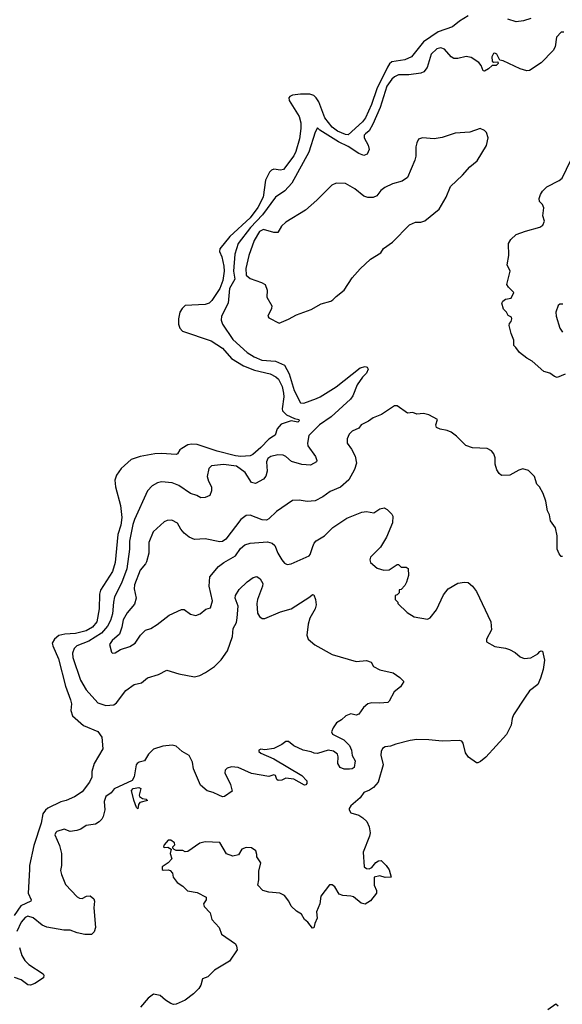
# Model space of a CAD drawing. Extents: x 2220333 to 2384341, y 721037 to 894043.
# Tile 114 of 256: x 2308283 to 2312384, y 790225 to 797667. Entities that reach past the tile are written whole.
import ezdxf

# ---------------------------------------------------------------- set-up
doc = ezdxf.new("R2010")
doc.units = 0

msp = doc.modelspace()

# ---------------------------------------------------------------- linework, layer by layer
at = {"layer": '0CON10XD'}
for points in [[(2311673.3, 797695), (2311606, 797655), (2311555, 797613.8), (2311445.5, 797574.5), (2311335, 797499.6), (2311245, 797385.6), (2311195, 797362.1), (2311095, 797347.1), (2311076.8, 797333.2), (2311062.8, 797307.2), (2310983.4, 797145), (2310941.6, 797025), (2310897.5, 796925), (2310874.7, 796895), (2310765, 796797.3), (2310745, 796798.2), (2310685, 796823), (2310645, 796854.4), (2310590.3, 796925), (2310543.4, 797045), (2310525, 797076.5), (2310505, 797093.2), (2310475, 797103.2), (2310405, 797103.8), (2310345, 797095.8), (2310324.5, 797085), (2310317.9, 797075), (2310320.8, 797055), (2310394.2, 796935), (2310408.3, 796888.3), (2310409, 796845), (2310397.4, 796765), (2310369.8, 796670.2), (2310355, 796638.9), (2310277.1, 796535), (2310255, 796530.5), (2310205, 796538.1), (2310185, 796530), (2310170.8, 796515), (2310141.2, 796455), (2310122.4, 796325), (2310082.5, 796247.5), (2310025, 796169.4), (2309871.4, 796028.6), (2309795.3, 795935), (2309793.6, 795915), (2309811, 795875), (2309826.4, 795805), (2309827.9, 795765), (2309818.8, 795695), (2309795, 795634.7), (2309736.1, 795543.9), (2309715.6, 795524.4), (2309685.9, 795514.1), (2309535, 795506.2), (2309510.2, 795485), (2309494.4, 795455), (2309483.5, 795405), (2309483.9, 795365), (2309494.2, 795334.2), (2309512.5, 795312.5), (2309730.1, 795240.1), (2309815, 795183.9), (2309885.2, 795105.2), (2309975, 795051.6), (2310058.3, 795018.3), (2310175, 794990.7), (2310217.9, 794967.9), (2310238.8, 794948.8), (2310266.2, 794895), (2310276.7, 794845), (2310278.6, 794815), (2310266.1, 794726.1), (2310269.8, 794709.8), (2310300.5, 794680.5), (2310361.3, 794651.3), (2310393.8, 794645), (2310395.6, 794635), (2310385, 794624.2), (2310335, 794634.6), (2310259.3, 794610.7), (2310228.5, 794575), (2310213.4, 794526.6), (2310201.9, 794518.1), (2310165, 794497.1), (2310105, 794432.8), (2310045, 794379.4), (2310025, 794369.5), (2309955, 794365.8), (2309915, 794371.2), (2309775, 794406.3), (2309625, 794455.3), (2309582.8, 794457.2), (2309555, 794452.7), (2309508, 794425), (2309494.3, 794415), (2309475.5, 794384.5), (2309465, 794379.4), (2309355, 794387.5), (2309305, 794384.4), (2309195, 794365.5), (2309126.7, 794343.3), (2309051.1, 794275), (2309015.6, 794225), (2309002.6, 794187.4), (2309007.5, 794135), (2309045.3, 793995), (2309054.2, 793905), (2309046.6, 793845), (2309025.3, 793774.7), (2309005, 793563.8), (2308985.9, 793495), (2308892.8, 793355), (2308886.4, 793323.6), (2308883.9, 793213.9), (2308865.4, 793115), (2308833.8, 793075), (2308785, 793048.6), (2308705, 793027), (2308625, 793021.4), (2308578.3, 793011.7), (2308546.6, 792983.4), (2308529.6, 792955), (2308532.9, 792935), (2308577.5, 792835), (2308629.5, 792629.5), (2308666.2, 792526.2), (2308674.1, 792495), (2308670.8, 792445), (2308681.8, 792405), (2308765, 792332.2), (2308875, 792287.1), (2308904.1, 792244.1), (2308911.1, 792155), (2308845.8, 792044.2), (2308827.8, 791985), (2308827.5, 791942.5), (2308811.9, 791905), (2308755, 791831.9), (2308697, 791793), (2308635.4, 791764.6), (2308595, 791754.4), (2308495, 791706.4), (2308477.3, 791692.7), (2308458.7, 791665), (2308445, 791594.3), (2308390.3, 791425), (2308356.3, 791275), (2308356.7, 791245), (2308348.4, 791065), (2308369.2, 791015), (2308366.4, 791005), (2308291.8, 790968.2), (2308242.5, 790895)], [(2312145, 797676.9), (2312091.4, 797658.6), (2312035, 797650), (2311971.7, 797671.7)], [(2312395, 797572), (2312375, 797572), (2312340.8, 797535), (2312329.1, 797460.9), (2312316, 797435), (2312225, 797340), (2312135, 797282), (2312115, 797281.2), (2312065, 797294.3), (2311936.2, 797356.2), (2311911.7, 797361.7), (2311888.1, 797405), (2311875, 797412.5), (2311865, 797410), (2311851.1, 797385), (2311855, 797352.5), (2311865, 797346.2), (2311897.5, 797347.5), (2311900, 797335), (2311885, 797320), (2311855, 797320), (2311825.7, 797294.3), (2311795, 797278.8), (2311785, 797280), (2311770, 797320), (2311752.7, 797342.7), (2311695, 797382), (2311657.7, 797387.7), (2311595, 797374.3), (2311565, 797374.2), (2311543.3, 797385), (2311492.5, 797445), (2311465, 797454), (2311435, 797445.6), (2311393.1, 797405), (2311363.1, 797305), (2311337.7, 797272.3), (2311315, 797263.5), (2311225, 797249.5), (2311145, 797250.6), (2311115, 797235.3), (2311095, 797216.6), (2311057.8, 797165), (2311007.6, 797002.4), (2310953.2, 796876.8), (2310925, 796826.4), (2310896, 796804), (2310887.1, 796792.9), (2310886.4, 796775), (2310917.5, 796717.5), (2310924.6, 796685), (2310908.5, 796651.5), (2310885, 796640), (2310845, 796655.8), (2310765, 796707.9), (2310693.6, 796743.6), (2310552.2, 796832.2), (2310535, 796850), (2310515, 796816.7), (2310468.6, 796665), (2310339, 796431), (2310286.5, 796373.5), (2310217.7, 796325), (2310119.4, 796190.6), (2310028.5, 796095), (2309933.6, 795975), (2309908.6, 795895), (2309900.2, 795765), (2309909.7, 795705), (2309869.1, 795635), (2309859.3, 795525), (2309808.9, 795425), (2309805.7, 795395), (2309815.8, 795365), (2309895, 795249.4), (2310001.5, 795151.5), (2310055, 795118.9), (2310113.1, 795093.1), (2310215.3, 795085.3), (2310285, 795055.5), (2310320.8, 794990.8), (2310357.4, 794865), (2310405, 794771.4), (2310431.1, 794768.9), (2310526.3, 794803.7), (2310555, 794815.6), (2310675, 794892.5), (2310855.8, 795034.2), (2310895, 795046), (2310909.5, 795039.5), (2310916, 795025), (2310904.2, 794995), (2310874, 794966), (2310832.7, 794907.3), (2310801.1, 794825), (2310782.5, 794797.5), (2310635.9, 794664.1), (2310548.9, 794605), (2310469.2, 794525), (2310458.1, 794465), (2310460.6, 794445), (2310518.1, 794365), (2310529.2, 794335), (2310526, 794325), (2310480.9, 794299.1), (2310415, 794304.4), (2310337.6, 794327.6), (2310295, 794366.1), (2310275, 794376.4), (2310233.3, 794376.7), (2310181.2, 794365), (2310158.9, 794351.1), (2310148.7, 794325), (2310152.9, 794255), (2310144.2, 794215.8), (2310125, 794194.5), (2310065, 794160), (2310035, 794168.1), (2309987.1, 794245), (2309922.4, 794292.4), (2309824.7, 794305.3), (2309734, 794295), (2309713.1, 794275), (2309700, 794215), (2309708.9, 794178.9), (2309733.1, 794135), (2309732.9, 794105), (2309720, 794070), (2309685, 794055.8), (2309653, 794053), (2309620.9, 794070.9), (2309575, 794084.4), (2309485, 794146.9), (2309435, 794167.1), (2309355, 794173.3), (2309323.8, 794166.2), (2309285, 794144), (2309248.6, 794105), (2309151, 793889), (2309137.8, 793852.2), (2309113.5, 793725), (2309114.2, 793664.2), (2309093.5, 793515), (2309052.9, 793407.1), (2309000.7, 793305), (2308991.8, 793265), (2308985.3, 793175.3), (2308970.5, 793125), (2308946.1, 793083.9), (2308901.1, 793028.9), (2308805, 792968.6), (2308715, 792934.5), (2308695.6, 792915), (2308681.2, 792878.8), (2308684.7, 792845), (2308743.6, 792673.6), (2308785, 792601.4), (2308875, 792504.5), (2308935, 792482.3), (2308995, 792489.5), (2309015.9, 792504.1), (2309085, 792597.8), (2309147.6, 792642.4), (2309205, 792655.7), (2309248.7, 792691.3), (2309331.7, 792718.3), (2309395, 792751.2), (2309485, 792722), (2309605, 792701.2), (2309645, 792711.2), (2309688.3, 792731.7), (2309755, 792777.1), (2309805, 792828), (2309853.8, 792896.2), (2309891.9, 793005), (2309897.1, 793065), (2309920.6, 793109.4), (2309927.9, 793145), (2309933.1, 793235), (2309912.9, 793295), (2309914.3, 793315.7), (2309940.7, 793359.3), (2310002.2, 793417.8)], [(2310245, 795374), (2310315, 795402.5), (2310375, 795435.8), (2310485, 795476.2), (2310560.5, 795519.5), (2310635, 795539.2), (2310650.3, 795549.7), (2310674.4, 795575.6), (2310735, 795621.2), (2310796.2, 795715), (2310857.3, 795782.7), (2310934.2, 795855.8), (2311012.5, 795905), (2311031.7, 795938.3), (2311101.2, 795985), (2311230, 796115), (2311275, 796136.7), (2311315, 796136.7), (2311345, 796146.2), (2311454.3, 796235), (2311507.1, 796325), (2311540, 796405), (2311628.9, 796491.1), (2311686, 796555), (2311739.7, 796600.3), (2311810.6, 796715), (2311823.8, 796775), (2311810, 796815), (2311795, 796830), (2311763.3, 796843.3), (2311685, 796815.6), (2311575, 796808), (2311476.4, 796776.4), (2311415, 796766.7), (2311327, 796773), (2311297, 796763), (2311283.6, 796736.4), (2311276.7, 796705), (2311276.7, 796635), (2311268.8, 796605), (2311213.3, 796475), (2311172.5, 796445), (2311100, 796425), (2311042.3, 796397.7), (2311013.3, 796375), (2310982.5, 796335), (2310955, 796323.8), (2310915, 796324), (2310885, 796332.5), (2310815, 796388), (2310745, 796428), (2310675, 796430), (2310643.3, 796415), (2310527.7, 796302.3), (2310442.6, 796227.4), (2310295, 796136.9), (2310261.9, 796105), (2310235, 796058.6), (2310205, 796058.2), (2310125, 796080.2), (2310095, 796066.7), (2310055, 795998.5), (2310014.7, 795885), (2309991.1, 795785), (2309995.6, 795735.6), (2310025, 795710.3), (2310111.5, 795681.5), (2310139.2, 795665), (2310153.6, 795623.6), (2310150, 795570), (2310188.8, 795505), (2310186, 795485), (2310157.5, 795425), (2310165, 795412.5), (2310245, 795374)], [(2312405, 794986.7), (2312345, 794962.5), (2312325, 794970), (2312290, 794995), (2312245, 795006.7), (2312156.1, 795086.1), (2312115, 795107.5), (2312060.5, 795150.5), (2312031.7, 795188.3), (2312018.8, 795205), (2312016.7, 795245), (2311996.7, 795295), (2311983.3, 795355), (2311985, 795370), (2311997.5, 795385), (2312003.3, 795405), (2311998.8, 795418.8), (2311975, 795430), (2311961.9, 795455), (2311938.9, 795478.9), (2311927.5, 795525), (2311935, 795539.5), (2311955, 795555.5), (2311997, 795563), (2312017.5, 795605), (2311976.2, 795645), (2311964, 795665), (2311990, 795765), (2311966.2, 795815), (2311980, 795885), (2311976.7, 795975), (2311994.1, 796005.9), (2312035, 796043.3), (2312105, 796069.2), (2312215, 796097.9), (2312237.4, 796112.6), (2312248.9, 796145), (2312237.5, 796185), (2312244.3, 796245), (2312235, 796268.8), (2312212, 796292), (2312210, 796315), (2312218.9, 796345), (2312235, 796370), (2312267.8, 796402.2), (2312359.4, 796450.6), (2312381.7, 796468.3), (2312447.5, 796605)], [(2312387, 795517), (2312365, 795516.2), (2312352.3, 795507.7), (2312334.1, 795455.9), (2312338, 795425), (2312366.2, 795335), (2312386.1, 795306.1)], [(2312385, 793610), (2312375, 793610), (2312359.3, 793629.3), (2312344, 793665), (2312346.2, 793765), (2312332.5, 793825), (2312295, 793880), (2312286.7, 793925), (2312271.2, 793955), (2312258.3, 794028.3), (2312240, 794085), (2312212.5, 794135), (2312192.5, 794155), (2312172.5, 794215), (2312129.3, 794259.3), (2312085, 794272.5), (2312055, 794262.5), (2311987, 794223), (2311925, 794222.5), (2311907, 794237), (2311890, 794265), (2311877, 794307), (2311876.4, 794356.4), (2311866.2, 794386.2), (2311849.3, 794409.3), (2311816.4, 794426.4), (2311705, 794430), (2311655, 794447.5), (2311585, 794518.8), (2311545, 794548.8), (2311515, 794561.2), (2311460.7, 794570.7), (2311433.6, 794583.6), (2311427.5, 794605), (2311440, 794645), (2311375, 794681.2), (2311335, 794690), (2311285, 794686.2), (2311255, 794696.7), (2311215, 794692), (2311137, 794747), (2311115, 794747.5), (2311018.3, 794681.7), (2310955, 794657.5), (2310918.3, 794631.7), (2310865, 794605.7), (2310845, 794579.2), (2310795, 794555.7), (2310774, 794535), (2310758.3, 794498.3), (2310758, 794465), (2310791.5, 794421.5), (2310818, 794368), (2310827.8, 794315), (2310813, 794267), (2310770.9, 794189.1), (2310707, 794133), (2310630.3, 794099.7), (2310575, 794061.2), (2310515, 794031.2), (2310455, 794024.3), (2310395, 794036), (2310346.1, 794033.9), (2310225, 793949.2), (2310165.5, 793894.5), (2310147.5, 793885), (2310115, 793886.9), (2310025, 793922), (2309995, 793920), (2309955, 793890), (2309840.5, 793739.5), (2309815, 793722), (2309795, 793720), (2309685, 793742.5), (2309605, 793738), (2309564.4, 793754.4), (2309525.5, 793785.5)], [(2309525.5, 793785.5), (2309500.8, 793815), (2309475, 793862), (2309434.3, 793884.3), (2309398.3, 793881.7), (2309375, 793870.8), (2309292.2, 793795), (2309259.4, 793715), (2309259.4, 793635), (2309241.3, 793568.7), (2309235, 793553.8), (2309192.9, 793507.1), (2309152.1, 793395), (2309149.5, 793365), (2309162.5, 793295), (2309151.7, 793248.3), (2309095, 793182.5), (2309065, 793131.9), (2309054.7, 793075), (2309036.7, 793023.3), (2308982.5, 792975), (2308962.2, 792945), (2308976.7, 792886.7), (2308985, 792880), (2309005, 792882.5), (2309045, 792905.7), (2309115, 792928), (2309155.5, 792954.5), (2309196.2, 793015), (2309235, 793052.5), (2309275, 793066.2), (2309323.3, 793095), (2309413.8, 793166.2), (2309505, 793208.8), (2309525, 793208.8), (2309575, 793174), (2309615, 793163.8), (2309646.7, 793175), (2309688.8, 793211.2), (2309725, 793221.2), (2309741.1, 793275), (2309714, 793384), (2309720.9, 793455), (2309785.3, 793534.7), (2309825, 793564.4), (2309914.4, 793615), (2309950.8, 793669.2), (2309985, 793696.5), (2310025, 793710.5), (2310155, 793720.6), (2310191.4, 793711.4), (2310212.1, 793692.1), (2310233.1, 793635), (2310265, 793583.8), (2310285, 793560), (2310305, 793549.2), (2310335, 793552.9), (2310470, 793615), (2310478.8, 793625), (2310499.4, 793685), (2310509.1, 793710.9), (2310523.1, 793726.9), (2310585.6, 793765), (2310650.2, 793829.8), (2310755, 793898), (2310870, 793945), (2310905, 793950), (2310959.3, 793940.7), (2311005, 793970), (2311037, 793977), (2311060, 793965), (2311095, 793930), (2311102.5, 793915), (2311100, 793865), (2311055.6, 793754.4), (2311010.5, 793679.5), (2310934.2, 793605), (2310928.8, 793585), (2310933.3, 793565), (2310985, 793521.2), (2311035, 793506.7), (2311075, 793507.5), (2311135, 793550), (2311145, 793550), (2311165, 793530), (2311205, 793530), (2311218.3, 793518.3), (2311222.5, 793465), (2311207.5, 793415), (2311195, 793390), (2311165, 793360), (2311151.7, 793358.3), (2311150, 793335), (2311135, 793320), (2311120, 793315), (2311120, 793285), (2311140, 793265), (2311140, 793255), (2311212.5, 793185), (2311264.2, 793154.2), (2311365, 793136.7), (2311385, 793146.7), (2311432.6, 793207.4), (2311485, 793318.8), (2311522, 793365), (2311595, 793407.1), (2311645.8, 793415.8), (2311671.7, 793411.7), (2311705.5, 793385.5), (2311734.4, 793344.4), (2311842.5, 793115), (2311849.2, 793055), (2311810, 792985), (2311810, 792965), (2311875, 792928.8), (2311955, 792917.5), (2311985, 792906), (2312026.7, 792885), (2312065, 792852), (2312095, 792837.5), (2312145, 792842.9), (2312200, 792875), (2312215, 792892.5), (2312225, 792897.5), (2312233, 792893), (2312248.1, 792825), (2312240, 792755), (2312219.3, 792690.7), (2312198.8, 792641.2), (2312135, 792592.9), (2312103.2, 792546.8), (2312015, 792413.8), (2312004.5, 792385), (2311997.8, 792335), (2311962.9, 792265), (2311806.4, 792093.6), (2311765, 792060.4), (2311745, 792049.2), (2311735, 792050), (2311675, 792092.9), (2311652.2, 792125), (2311635, 792197.5), (2311623.6, 792213.6), (2311605, 792220), (2311475, 792212.5), (2311375, 792224), (2311285, 792226.2), (2311235, 792220), (2311125, 792192), (2311085, 792175.8), (2311045, 792171.4), (2311025, 792158.8), (2311014.3, 792135), (2311013.2, 792106.8), (2311029.1, 792035), (2310992.2, 791905), (2310957.4, 791862.6), (2310926.6, 791843.4), (2310884, 791825), (2310856.2, 791785), (2310786.7, 791725), (2310772.5, 791705), (2310772.5, 791695), (2310785, 791672.5), (2310845, 791653.3), (2310877.5, 791635), (2310905.8, 791605.8), (2310923.8, 791565), (2310931.7, 791521.7), (2310928, 791495), (2310878, 791375), (2310886.7, 791265), (2310905, 791251.2), (2310925, 791248.8), (2310945, 791260), (2310975, 791296.7), (2310995, 791310), (2311015, 791312.5), (2311052.5, 791275), (2311075, 791240), (2311090, 791185), (2311045, 791184.2), (2311005.8, 791195.8), (2310963, 791187), (2310961.8, 791125), (2310980, 791085), (2310979.2, 791065), (2310934.2, 791005.8), (2310895, 790982.5), (2310865, 790990), (2310805, 791036.2), (2310785, 791043.3), (2310725, 791047.5), (2310697.5, 791057.5), (2310665, 791113.3), (2310645, 791127.5), (2310625, 791126.7), (2310558.3, 791041.7), (2310550.8, 790985), (2310527.1, 790925), (2310532.5, 790875), (2310512.5, 790835), (2310506.7, 790803.3), (2310495, 790800), (2310460, 790845), (2310435, 790866.7), (2310412.5, 790905), (2310375, 790930), (2310335, 790967.5), (2310316.7, 791005), (2310285, 791046.7), (2310250, 791065), (2310165, 791072.5), (2310120, 791085), (2310082.5, 791125), (2310090, 791165), (2310089.3, 791230.7), (2310106.7, 791295), (2310075, 791340), (2310076.4, 791356.4), (2310066.7, 791385), (2310035, 791406.7), (2309995, 791410), (2309962.3, 791397.7), (2309936.1, 791353.9), (2309895, 791343.8), (2309845, 791363.3), (2309795, 791448.8), (2309685, 791453.8), (2309645, 791443.3), (2309555, 791380), (2309535, 791377.5), (2309515, 791387.5), (2309465, 791387.5), (2309450, 791395), (2309440, 791405), (2309440, 791415), (2309455, 791430), (2309453.3, 791445), (2309425, 791466.7), (2309405, 791466.7), (2309375, 791430), (2309370, 791415), (2309375, 791410), (2309401.7, 791411.7), (2309428.3, 791398.3), (2309421.2, 791365), (2309432.5, 791325), (2309406.4, 791293.6), (2309360, 791265), (2309360, 791245), (2309368.3, 791238.3), (2309405, 791240), (2309420, 791235), (2309437.5, 791215), (2309442.5, 791185), (2309474.3, 791144.3), (2309515, 791118.8), (2309551.7, 791081.7), (2309625, 791069.2), (2309692.5, 791035), (2309693.3, 791015), (2309673.3, 790985), (2309676.7, 790965), (2309723.3, 790915), (2309736.4, 790866.4), (2309790, 790805), (2309807.5, 790755), (2309913, 790683), (2309922.5, 790665), (2309926.4, 790636.4), (2309869.5, 790550.5), (2309755, 790482.5), (2309705, 790432.5), (2309663.6, 790416.4), (2309651.7, 790368.3), (2309637.5, 790345), (2309597.5, 790305), (2309535, 790256.2), (2309465, 790226), (2309445, 790224), (2309425, 790230), (2309385, 790256.7), (2309345, 790292.5), (2309295, 790302.5), (2309255, 790271.2), (2309195.9, 790204.1)], [(2310002.2, 793417.8), (2310048.8, 793451.2), (2310075, 793458), (2310101.7, 793441.7), (2310120, 793405), (2310119.4, 793385), (2310079.4, 793285), (2310074.4, 793255), (2310081.7, 793181.7), (2310095, 793156.2), (2310115, 793140.8), (2310135, 793140), (2310255, 793190.6), (2310335, 793214), (2310475.8, 793304.2), (2310495, 793322.5), (2310505, 793320), (2310520, 793285), (2310524, 793245), (2310516, 793215), (2310476.5, 793143.5), (2310463.1, 793096.9), (2310454, 793015), (2310464.2, 792984.2), (2310513, 792943), (2310645, 792868.8), (2310825, 792816.2), (2310905, 792823.3), (2310940, 792810), (2310957, 792777), (2311005, 792752.5), (2311105, 792730), (2311156.7, 792695), (2311186.7, 792665), (2311162, 792625), (2311112.6, 792587.4), (2311075.6, 792515), (2311065, 792505.8), (2311005, 792500), (2310945, 792504.4), (2310915, 792496.7), (2310881.7, 792468.3), (2310845, 792416.9), (2310825, 792410.5), (2310785, 792420.6), (2310748.8, 792405), (2310716.2, 792373.8), (2310677.9, 792352.1), (2310652.5, 792315), (2310640.8, 792285), (2310647.3, 792267.3), (2310734, 792224), (2310775, 792182), (2310790, 792145), (2310797.1, 792105), (2310817.5, 792065), (2310811.2, 792015), (2310796.7, 792005), (2310775, 792000.9), (2310735, 792003.3), (2310706.2, 792015), (2310688.1, 792045), (2310690.6, 792095), (2310685.8, 792115), (2310655, 792136.9), (2310613.4, 792146.6), (2310535, 792119.5), (2310507.7, 792122.3), (2310485, 792134), (2310425, 792146.2), (2310355, 792177.5), (2310315, 792210), (2310295, 792210), (2310265, 792187.5), (2310205, 792157.5), (2310135, 792147.5), (2310105, 792152.5), (2310090, 792145), (2310090, 792135), (2310105, 792123.3), (2310205, 792080), (2310415, 791954), (2310453.3, 791915), (2310453.3, 791895), (2310445, 791883.3), (2310435, 791881.2), (2310355, 791927.5), (2310295, 791933.8), (2310265, 791918.1), (2310237.1, 791917.1), (2310226.2, 791925), (2310217.5, 791955), (2310205, 791960), (2310165, 791946.9), (2310035, 791969.1), (2309935, 792014.4), (2309885, 792020.6), (2309850.9, 792009.1), (2309836.7, 791995), (2309833.3, 791975), (2309876.2, 791885), (2309890, 791835), (2309830, 791795), (2309815, 791793.8), (2309787.5, 791805), (2309745, 791826.2), (2309699.3, 791839.3), (2309650.9, 791880.9), (2309596.9, 792005), (2309590, 792055), (2309564, 792105), (2309510, 792135), (2309465, 792175.8), (2309435, 792182.5), (2309366.1, 792176.1), (2309295, 792154), (2309255.7, 792114.3), (2309226, 792064), (2309185, 792054.2), (2309170.8, 792045), (2309163.5, 792035), (2309149.2, 791945), (2309133, 791917), (2308997.7, 791852.3), (2308975.7, 791824.3), (2308935, 791796.2), (2308922.7, 791757.3), (2308925.5, 791695), (2308914.5, 791645), (2308905, 791624.2), (2308885, 791602.9), (2308855, 791585.6), (2308785, 791577.5), (2308745, 791549.5), (2308715, 791537.3), (2308665, 791530.6), (2308618.3, 791548.3), (2308565, 791531.2), (2308555.9, 791524.1), (2308550, 791505), (2308584, 791425), (2308600, 791365), (2308600, 791275), (2308592, 791235), (2308598.8, 791205), (2308629.3, 791129.3), (2308717, 791037), (2308735, 791026), (2308755, 791023.8), (2308788.5, 791041.5), (2308815, 791044.5), (2308843, 791023), (2308848.9, 791005), (2308843.1, 790955), (2308855.3, 790805), (2308847, 790773), (2308825, 790753.1), (2308775, 790753.4), (2308718, 790765), (2308665, 790784.6), (2308616.3, 790786.3), (2308487.5, 790807.5), (2308452.6, 790822.6), (2308385, 790878.9), (2308345, 790890), (2308325, 790881.8), (2308295.5, 790845), (2308260.6, 790775)], [(2309175, 791703.3), (2309165, 791712.5), (2309145, 791768), (2309128.8, 791841.2), (2309142, 791855), (2309184.3, 791864.3), (2309198, 791855), (2309186.4, 791806.4), (2309188.8, 791795), (2309211.2, 791781.2), (2309240, 791775), (2309250, 791765), (2309190.9, 791749.1), (2309180, 791735), (2309175, 791703.3)], [(2308283, 790653), (2308299.2, 790595), (2308322.9, 790555), (2308352, 790525), (2308461.2, 790455), (2308466, 790445), (2308462, 790425), (2308398.6, 790381.4), (2308365, 790369.4), (2308345, 790373.1), (2308295, 790409.4), (2308245, 790428.1)], [(2312273.8, 790185), (2312335, 790228.8), (2312353.6, 790213.6)]]:
    msp.add_lwpolyline(points, dxfattribs=at)

doc.saveas('drawing.dxf')
